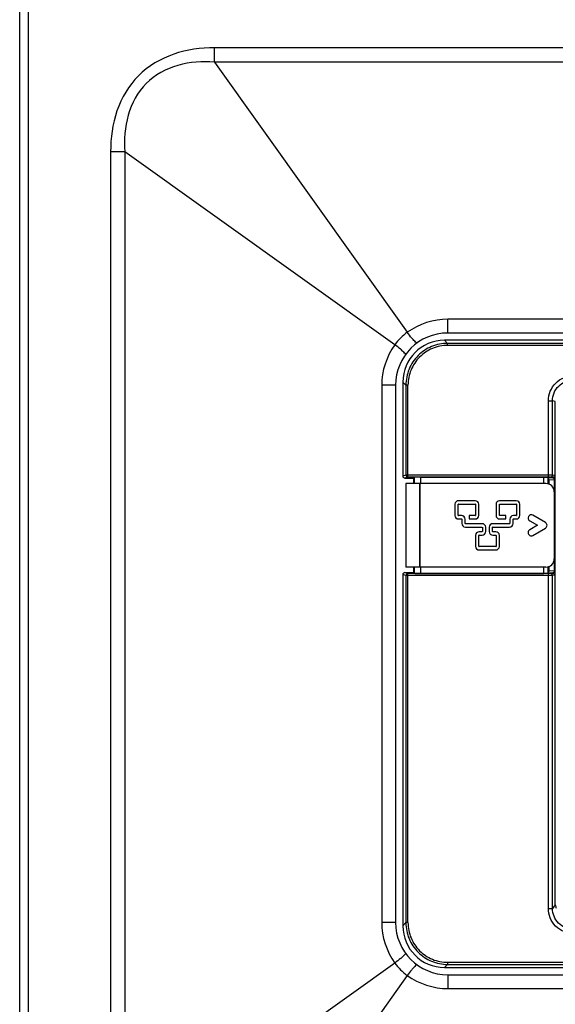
# Model space of a CAD drawing. Header units: millimetres. Extents: x 0 to 3364, y 0 to 2378.
# Tile 12 of 32: x 1539 to 1667, y 1335 to 1571. Entities that reach past the tile are written whole.
import ezdxf

# ---------------------------------------------------------------- set-up
doc = ezdxf.new("R2010")
doc.units = ezdxf.units.MM
doc.header["$LTSCALE"] = 185.02
doc.layers.add('00_COMPONENTS', color=7, linetype='CONTINUOUS')

msp = doc.modelspace()

# ---------------------------------------------------------------- linework, layer by layer
at = {"layer": '00_COMPONENTS', "color": 7, "linetype": 'CONTINUOUS'}
for p, q in [((1538.87, 510.58), (1538.87, 1733.08)), ((1781.37, 1495.58), (1641.37, 1495.58)), ((1782.14, 1493.84), (1640.59, 1493.84)), ((1630.61, 1483.85), (1630.61, 1461.36)), ((1628.87, 1483.08), (1628.87, 1354.58)), ((1631.11, 1460.86), (1633.15, 1460.86)), ((1633.15, 1460.86), (1633.34, 1461.05)), ((1633.15, 1460.86), (1633.15, 1459.58)), ((1634.84, 1461.08), (1664.37, 1461.08)), ((1664.37, 1459.58), (1664.37, 1461.08)), ((1664.37, 1461.08), (1665.39, 1461.06)), ((1665.39, 1459.48), (1665.39, 1461.06)), ((1665.39, 1461.06), (1665.43, 1461.02)), ((1631.35, 1459.58), (1631.35, 1439.58)), ((1664.84, 1459.58), (1631.35, 1459.58)), ((1666.87, 1457.58), (1666.87, 1441.58)), ((1643.09, 1454.6), (1643.09, 1451.96)), ((1643.89, 1451.96), (1643.89, 1454.6)), ((1647.94, 1455.47), (1643.96, 1455.47)), ((1643.96, 1454.67), (1647.94, 1454.67)), ((1648.01, 1454.6), (1648.01, 1451.96)), ((1648.81, 1451.96), (1648.81, 1454.6)), ((1652.93, 1454.6), (1652.93, 1451.96)), ((1653.73, 1451.96), (1653.73, 1454.6)), ((1657.78, 1455.46), (1653.79, 1455.46)), ((1653.79, 1454.66), (1657.78, 1454.66)), ((1657.85, 1454.6), (1657.85, 1451.96)), ((1658.65, 1451.96), (1658.65, 1454.6)), ((1644.66, 1451.9), (1643.95, 1451.9)), ((1643.95, 1451.1), (1644.66, 1451.1)), ((1644.73, 1451.03), (1644.73, 1450.03)), ((1645.53, 1450.03), (1645.53, 1451.03)), ((1646.48, 1451.9), (1646.48, 1451.1)), ((1647.94, 1451.9), (1646.48, 1451.9)), ((1646.48, 1451.1), (1647.94, 1451.1)), ((1655.25, 1451.9), (1653.79, 1451.9)), ((1653.79, 1451.1), (1655.25, 1451.1)), ((1655.25, 1451.1), (1655.25, 1451.9)), ((1656.21, 1451.03), (1656.21, 1450.03)), ((1657.01, 1450.03), (1657.01, 1451.03)), ((1657.78, 1451.9), (1657.07, 1451.9)), ((1657.07, 1451.1), (1657.78, 1451.1)), ((1664.75, 1450.24), (1661.75, 1451.98)), ((1649.58, 1449.97), (1645.59, 1449.97)), ((1645.59, 1449.17), (1649.58, 1449.17)), ((1649.65, 1449.1), (1649.65, 1448.11)), ((1650.45, 1448.11), (1650.45, 1449.1)), ((1651.29, 1449.1), (1651.29, 1448.11)), ((1652.09, 1448.11), (1652.09, 1449.1)), ((1656.14, 1449.97), (1652.15, 1449.97)), ((1652.15, 1449.17), (1656.14, 1449.17)), ((1660.98, 1450.64), (1662.83, 1449.58)), ((1662.83, 1449.58), (1660.98, 1448.51)), ((1661.75, 1447.18), (1664.75, 1448.91)), ((1648.01, 1447.18), (1648.01, 1444.54)), ((1648.81, 1444.54), (1648.81, 1447.18)), ((1649.58, 1448.04), (1648.87, 1448.04)), ((1648.87, 1447.24), (1649.58, 1447.24)), ((1652.86, 1448.04), (1652.15, 1448.04)), ((1652.15, 1447.24), (1652.86, 1447.24)), ((1652.93, 1447.18), (1652.93, 1444.54)), ((1653.73, 1444.54), (1653.73, 1447.18)), ((1652.86, 1444.48), (1648.87, 1444.48)), ((1648.87, 1443.68), (1652.86, 1443.68)), ((1664.84, 1439.58), (1631.35, 1439.58)), ((1633.15, 1439.58), (1633.15, 1438.29)), ((1664.37, 1438.08), (1664.37, 1439.58)), ((1665.39, 1438.09), (1665.39, 1439.67)), ((1630.61, 1437.79), (1630.61, 1353.8)), ((1631.11, 1438.29), (1633.15, 1438.29)), ((1633.15, 1438.29), (1633.34, 1438.1)), ((1634.84, 1438.08), (1664.37, 1438.08)), ((1665.39, 1438.09), (1664.37, 1438.08)), ((1665.39, 1438.09), (1665.43, 1438.13)), ((1666.91, 1437.65), (1666.45, 1437.56)), ((1640.59, 1343.82), (1782.14, 1343.82)), ((1641.37, 1342.08), (1781.37, 1342.08))]:
    msp.add_line(p, q, dxfattribs=at)
at = {"layer": '00_COMPONENTS', "color": 9, "linetype": 'CONTINUOUS'}
for p, q in [((1540.87, 1695.58), (1540.87, 575.58)), ((1585.53, 1560.38), (1585.53, 1563.79)), ((1837.2, 1563.79), (1585.53, 1563.79)), ((1585.53, 1560.38), (1631.67, 1495.75)), ((1837.2, 1560.38), (1585.53, 1560.38)), ((1560.65, 1538.91), (1560.65, 1298.74)), ((1564.06, 1538.91), (1560.65, 1538.91)), ((1564.06, 1538.91), (1564.06, 1298.74)), ((1628.7, 1492.77), (1564.06, 1538.91)), ((1641.37, 1495.58), (1641.37, 1498.89)), ((1781.37, 1498.89), (1641.37, 1498.89)), ((1641.33, 1493.1), (1640.59, 1493.84)), ((1641.33, 1492.6), (1641.33, 1493.1)), ((1781.41, 1493.1), (1641.33, 1493.1)), ((1781.41, 1492.6), (1641.33, 1492.6)), ((1631.34, 1483.11), (1630.61, 1483.85)), ((1625.55, 1483.08), (1625.55, 1354.58)), ((1628.87, 1483.08), (1625.55, 1483.08)), ((1631.34, 1483.11), (1631.34, 1461.6)), ((1631.84, 1483.11), (1631.34, 1483.11)), ((1631.84, 1461.1), (1631.84, 1483.11)), ((1665.45, 1461.1), (1665.45, 1479.36)), ((1665.45, 1479.36), (1666.45, 1479.36)), ((1666.45, 1461.59), (1666.45, 1479.36)), ((1667.12, 1479.22), (1666.45, 1479.36)), ((1667.12, 1358.77), (1667.12, 1479.22)), ((1631.34, 1461.6), (1630.61, 1461.36)), ((1631.84, 1461.1), (1631.11, 1460.86)), ((1665.45, 1461.6), (1631.34, 1461.6)), ((1665.45, 1461.1), (1631.84, 1461.1)), ((1633.34, 1461.05), (1633.34, 1459.58)), ((1634.84, 1461.08), (1634.84, 1459.58)), ((1665.43, 1461.02), (1666.41, 1461)), ((1665.43, 1460.88), (1665.43, 1459.46)), ((1665.6, 1460.51), (1665.6, 1459.38)), ((1665.6, 1460.51), (1666.88, 1460.49)), ((1666.41, 1461), (1665.95, 1461.09)), ((1666.91, 1461.5), (1666.45, 1461.59)), ((1666.88, 1460.49), (1666.88, 1438.66)), ((1666.88, 1460.49), (1667.04, 1460.49)), ((1667.04, 1460.49), (1667.04, 1438.66)), ((1634.61, 1459.58), (1634.61, 1439.58)), ((1634.7, 1459.58), (1634.7, 1439.58)), ((1633.34, 1439.58), (1633.34, 1438.1)), ((1634.84, 1439.58), (1634.84, 1438.08)), ((1665.43, 1439.69), (1665.43, 1438.28)), ((1665.6, 1439.77), (1665.6, 1438.64)), ((1631.34, 1437.55), (1630.61, 1437.79)), ((1631.84, 1438.05), (1631.11, 1438.29)), ((1631.34, 1437.55), (1631.34, 1354.54)), ((1665.45, 1437.55), (1631.34, 1437.55)), ((1631.84, 1354.54), (1631.84, 1438.05)), ((1665.45, 1438.05), (1631.84, 1438.05)), ((1666.41, 1438.15), (1665.43, 1438.13)), ((1665.45, 1357.96), (1665.45, 1438.05)), ((1666.88, 1438.66), (1665.6, 1438.64)), ((1666.41, 1438.15), (1665.95, 1438.06)), ((1666.45, 1357.96), (1666.45, 1437.56)), ((1667.04, 1438.66), (1666.88, 1438.66)), ((1665.45, 1357.96), (1666.45, 1357.96)), ((1667.12, 1358.77), (1666.45, 1357.96)), ((1628.87, 1354.58), (1625.55, 1354.58)), ((1631.34, 1354.54), (1630.61, 1353.8)), ((1631.84, 1354.54), (1631.34, 1354.54)), ((1628.7, 1344.88), (1564.06, 1298.74)), ((1641.33, 1345.05), (1641.33, 1344.55)), ((1641.33, 1345.05), (1781.41, 1345.05)), ((1641.33, 1344.55), (1640.59, 1343.82)), ((1641.33, 1344.55), (1781.41, 1344.55)), ((1631.67, 1341.91), (1585.53, 1277.27)), ((1641.37, 1342.08), (1641.37, 1338.76)), ((1641.37, 1338.76), (1781.37, 1338.76))]:
    msp.add_line(p, q, dxfattribs=at)
for centre, radius, start, end in [((1639.94, 1484.51), 13.95, 126.3239, 143.6763), ((1647.84, 1507.03), 19.69, 220.0484, 220.7651), ((1617.41, 1476.61), 19.69, 49.2356, 49.952), ((1631.84, 1461.6), 0.5, 180.0284, 269.9018), ((1631.84, 1437.55), 0.5, 90.0982, 179.9716), ((1639.93, 1353.14), 13.94, 216.3183, 233.6817), ((1617.43, 1361.02), 19.66, 310.0482, 310.7768), ((1647.82, 1330.63), 19.67, 139.2241, 139.9523)]:
    msp.add_arc(centre, radius, start, end, dxfattribs=at)
at = {"layer": '00_COMPONENTS', "color": 7, "linetype": 'CONTINUOUS'}
for centre, radius, start, end in [((1641.37, 1483.08), 12.5, 90.0022, 180.0004), ((1643.96, 1454.6), 0.87, 90, 180), ((1643.96, 1454.6), 0.07, 90, 180), ((1647.94, 1454.6), 0.864, 0, 90), ((1647.94, 1454.6), 0.0643, 0, 90), ((1653.79, 1454.6), 0.864, 90, 180), ((1653.79, 1454.6), 0.0643, 90, 180), ((1657.78, 1454.6), 0.864, 0, 90), ((1657.78, 1454.6), 0.0643, 0, 90), ((1643.95, 1451.96), 0.864, 180, 270), ((1643.95, 1451.96), 0.0643, 180, 270), ((1644.66, 1451.03), 0.864, 0, 90), ((1644.66, 1451.03), 0.0643, 0, 90), ((1647.94, 1451.96), 0.864, 270, 360), ((1647.94, 1451.96), 0.0643, 270, 360), ((1653.79, 1451.96), 0.864, 180, 270), ((1653.79, 1451.96), 0.0643, 180, 270), ((1657.07, 1451.03), 0.864, 90, 180), ((1657.07, 1451.03), 0.0643, 90, 180), ((1657.78, 1451.96), 0.864, 270, 360), ((1657.78, 1451.96), 0.0643, 270, 360), ((1661.37, 1451.31), 0.77, 60, 240), ((1645.59, 1450.03), 0.864, 180, 270), ((1645.59, 1450.03), 0.0643, 180, 270), ((1649.58, 1449.1), 0.864, 0, 90), ((1649.58, 1449.1), 0.0643, 0, 90), ((1652.15, 1449.1), 0.864, 90, 180), ((1652.15, 1449.1), 0.0643, 90, 180), ((1656.14, 1450.03), 0.864, 270, 360), ((1656.14, 1450.03), 0.0643, 270, 360), ((1661.37, 1447.84), 0.77, 120, 300), ((1664.37, 1449.58), 0.77, 300, 60), ((1648.87, 1447.18), 0.864, 90, 180), ((1648.87, 1447.18), 0.0643, 90, 180), ((1649.58, 1448.11), 0.864, 270, 360), ((1649.58, 1448.11), 0.0643, 270, 360), ((1652.15, 1448.11), 0.864, 180, 270), ((1652.15, 1448.11), 0.0643, 180, 270), ((1652.86, 1447.18), 0.864, 0, 90), ((1652.86, 1447.18), 0.0643, 0, 90), ((1648.87, 1444.54), 0.864, 180, 270), ((1648.87, 1444.54), 0.0643, 180, 270), ((1652.86, 1444.54), 0.864, 270, 360), ((1652.86, 1444.54), 0.0643, 270, 360), ((1641.37, 1354.58), 12.5, 179.9993, 269.9975)]:
    msp.add_arc(centre, radius, start, end, dxfattribs=at)
for centre, major_axis, ratio, start_param, end_param in [((1640.62, 1483.82), (7.09, -7.09), 0.997265, 8.640749, 10.208807), ((1631.11, 1461.36), (0.475, 0.158), 0.998478, 2.820542, 4.390425), ((1634.84, 1461.05), (1.5, 0), 0.017455, 1.570796, 3.124139), ((1665.43, 1460.52), (0, 0.5), 0.024055, -0.770414, -0.024063), ((1664.84, 1457.58), (-2.03, 0), 0.984808, -3.141593, -1.570796), ((1664.84, 1441.58), (2.03, 0), 0.984808, -1.570796, 0), ((1631.11, 1437.79), (0.475, -0.158), 0.998478, 1.89276, 3.462643), ((1634.84, 1438.1), (1.5, 0), 0.017455, -3.124139, -1.570796), ((1665.43, 1438.63), (0, 0.5), 0.024055, -3.117529, -2.371179), ((1640.62, 1353.83), (7.09, 7.09), 0.997265, 8.640749, 10.208807)]:
    msp.add_ellipse(centre, major_axis=major_axis, ratio=ratio, start_param=start_param, end_param=end_param, dxfattribs=at)
at = {"layer": '00_COMPONENTS', "color": 9, "linetype": 'CONTINUOUS'}
for points, knots in [([(1585.53, 1563.79), (1582.23, 1563.79), (1575.56, 1562.93), (1566.72, 1557.72), (1561.51, 1548.88), (1560.65, 1542.21), (1560.65, 1538.91)], [0, 0, 0, 0, 0.250471, 0.5, 0.749527, 1, 1, 1, 1]), ([(1585.53, 1560.38), (1582.61, 1560.59), (1576.65, 1560.25), (1568.56, 1555.88), (1564.2, 1547.79), (1563.86, 1541.83), (1564.06, 1538.91)], [0, 0, 0, 0, 0.250666, 0.5, 0.749331, 1, 1, 1, 1]), ([(1634.02, 1493.19), (1633.91, 1493.11), (1633.44, 1493.67), (1633.16, 1493.91), (1632.92, 1494.18)], [0, 0, 0, 0, 0.279356, 1, 1, 1, 1]), ([(1631.25, 1490.42), (1631.33, 1490.53), (1630.78, 1491.01), (1630.54, 1491.29), (1630.27, 1491.52)], [0, 0, 0, 0, 0.279362, 1, 1, 1, 1]), ([(1641.33, 1493.1), (1640.03, 1493.1), (1637.4, 1492.58), (1634.08, 1490.36), (1631.86, 1487.04), (1631.34, 1484.41), (1631.34, 1483.11)], [0, 0, 0, 0, 0.250003, 0.5, 0.749997, 1, 1, 1, 1]), ([(1641.33, 1492.6), (1640.1, 1492.6), (1637.6, 1492.11), (1634.45, 1490), (1632.34, 1486.84), (1631.84, 1484.35), (1631.84, 1483.11)], [0, 0, 0, 0, 0.250002, 0.5, 0.749997, 1, 1, 1, 1]), ([(1665.45, 1479.36), (1665.45, 1480.14), (1665.77, 1481.71), (1667.11, 1483.71), (1669.11, 1485.04), (1670.68, 1485.35), (1671.47, 1485.35)], [0, 0, 0, 0, 0.249991, 0.499978, 0.749979, 1, 1, 1, 1]), ([(1666.45, 1479.36), (1666.45, 1480.01), (1666.71, 1481.32), (1667.83, 1482.98), (1669.5, 1484.09), (1670.81, 1484.35), (1671.47, 1484.35)], [0, 0, 0, 0, 0.250003, 0.499995, 0.749989, 1, 1, 1, 1]), ([(1666.45, 1461.59), (1666.34, 1461.61), (1666.01, 1461.59), (1665.68, 1461.6), (1665.45, 1461.6)], [0, 0, 0, 0, 0.321739, 1, 1, 1, 1]), ([(1665.95, 1461.09), (1665.9, 1461.11), (1665.73, 1461.09), (1665.56, 1461.1), (1665.45, 1461.1)], [0, 0, 0, 0, 0.32245, 1, 1, 1, 1]), ([(1665.95, 1461.09), (1666.08, 1461.09), (1666.34, 1461.2), (1666.45, 1461.47), (1666.45, 1461.59)], [0, 0, 0, 0, 0.499354, 1, 1, 1, 1]), ([(1666.91, 1461.5), (1666.91, 1461.37), (1666.8, 1461.11), (1666.54, 1461), (1666.41, 1461)], [0, 0, 0, 0, 0.500646, 1, 1, 1, 1]), ([(1666.41, 1461), (1666.51, 1461), (1666.75, 1460.91), (1666.88, 1460.64), (1666.88, 1460.49)], [0, 0, 0, 0, 0.381481, 1, 1, 1, 1]), ([(1666.91, 1461.5), (1666.93, 1461.5), (1666.97, 1461.39), (1667, 1461.22), (1667.03, 1460.89), (1667.04, 1460.64), (1667.04, 1460.49)], [0, 0, 0, 0, 0.073729, 0.252352, 0.560822, 1, 1, 1, 1]), ([(1665.95, 1438.06), (1665.9, 1438.05), (1665.73, 1438.06), (1665.56, 1438.05), (1665.45, 1438.05)], [0, 0, 0, 0, 0.321996, 1, 1, 1, 1]), ([(1666.45, 1437.56), (1666.34, 1437.55), (1666.01, 1437.56), (1665.68, 1437.55), (1665.45, 1437.55)], [0, 0, 0, 0, 0.32188, 1, 1, 1, 1]), ([(1666.45, 1437.56), (1666.45, 1437.69), (1666.34, 1437.95), (1666.08, 1438.06), (1665.95, 1438.06)], [0, 0, 0, 0, 0.500646, 1, 1, 1, 1]), ([(1666.88, 1438.66), (1666.88, 1438.51), (1666.75, 1438.25), (1666.51, 1438.15), (1666.41, 1438.15)], [0, 0, 0, 0, 0.617624, 1, 1, 1, 1]), ([(1666.41, 1438.15), (1666.54, 1438.15), (1666.8, 1438.05), (1666.91, 1437.79), (1666.91, 1437.66)], [0, 0, 0, 0, 0.499442, 1, 1, 1, 1]), ([(1667.04, 1438.66), (1667.04, 1438.51), (1667.03, 1438.26), (1667, 1437.93), (1666.97, 1437.76), (1666.93, 1437.65), (1666.91, 1437.65)], [0, 0, 0, 0, 0.439095, 0.747626, 0.926267, 1, 1, 1, 1]), ([(1671.42, 1351.98), (1670.64, 1351.98), (1669.07, 1352.29), (1667.08, 1353.62), (1665.76, 1355.61), (1665.45, 1357.18), (1665.45, 1357.96)], [0, 0, 0, 0, 0.250008, 0.49999, 0.749977, 1, 1, 1, 1]), ([(1671.42, 1352.98), (1670.77, 1352.97), (1669.46, 1353.23), (1667.8, 1354.34), (1666.7, 1356), (1666.45, 1357.31), (1666.45, 1357.96)], [0, 0, 0, 0, 0.250008, 0.499997, 0.749988, 1, 1, 1, 1]), ([(1631.34, 1354.54), (1631.34, 1353.24), (1631.86, 1350.61), (1634.08, 1347.29), (1637.4, 1345.07), (1640.03, 1344.55), (1641.33, 1344.55)], [0, 0, 0, 0, 0.250003, 0.5, 0.749997, 1, 1, 1, 1]), ([(1631.84, 1354.54), (1631.84, 1353.3), (1632.34, 1350.81), (1634.45, 1347.65), (1637.6, 1345.54), (1640.1, 1345.05), (1641.33, 1345.05)], [0, 0, 0, 0, 0.250002, 0.5, 0.749997, 1, 1, 1, 1]), ([(1631.25, 1347.23), (1631.33, 1347.12), (1630.78, 1346.65), (1630.54, 1346.37), (1630.27, 1346.13)], [0, 0, 0, 0, 0.279365, 1, 1, 1, 1]), ([(1634.02, 1344.46), (1633.91, 1344.54), (1633.44, 1343.98), (1633.16, 1343.75), (1632.93, 1343.48)], [0, 0, 0, 0, 0.27937, 1, 1, 1, 1])]:
    msp.add_open_spline(points, degree=3, knots=knots, dxfattribs=at)
for points in [[(1641.37, 1498.89), (1637.97, 1498.89), (1634.42, 1497.74), (1631.67, 1495.75)], [(1632.76, 1494.36), (1632.39, 1494.81), (1632.03, 1495.28), (1631.67, 1495.75)], [(1628.7, 1492.77), (1626.7, 1490.02), (1625.55, 1486.47), (1625.55, 1483.08)], [(1630.08, 1491.68), (1629.63, 1492.06), (1629.17, 1492.42), (1628.7, 1492.77)], [(1625.55, 1354.58), (1625.55, 1351.18), (1626.7, 1347.63), (1628.7, 1344.88)], [(1630.08, 1345.97), (1629.63, 1345.59), (1629.17, 1345.23), (1628.7, 1344.88)], [(1632.76, 1343.29), (1632.39, 1342.84), (1632.03, 1342.38), (1631.67, 1341.91)], [(1631.67, 1341.91), (1634.42, 1339.91), (1637.97, 1338.76), (1641.37, 1338.76)]]:
    msp.add_open_spline(points, degree=3, dxfattribs=at)
at = {"layer": '00_COMPONENTS', "color": 7, "linetype": 'CONTINUOUS'}
for points in [[(1665.6, 1460.51), (1665.57, 1460.54), (1665.5, 1460.65), (1665.44, 1460.78), (1665.43, 1460.88)], [(1665.6, 1438.64), (1665.57, 1438.61), (1665.5, 1438.5), (1665.44, 1438.37), (1665.43, 1438.28)]]:
    msp.add_open_spline(points, degree=3, knots=[0, 0, 0, 0, 0.288693, 1, 1, 1, 1], dxfattribs=at)
msp.add_open_spline([(1667.12, 1358.77), (1667.17, 1358.5), (1667.25, 1358.25), (1667.35, 1358)], degree=3, dxfattribs=at)

doc.saveas('drawing.dxf')
